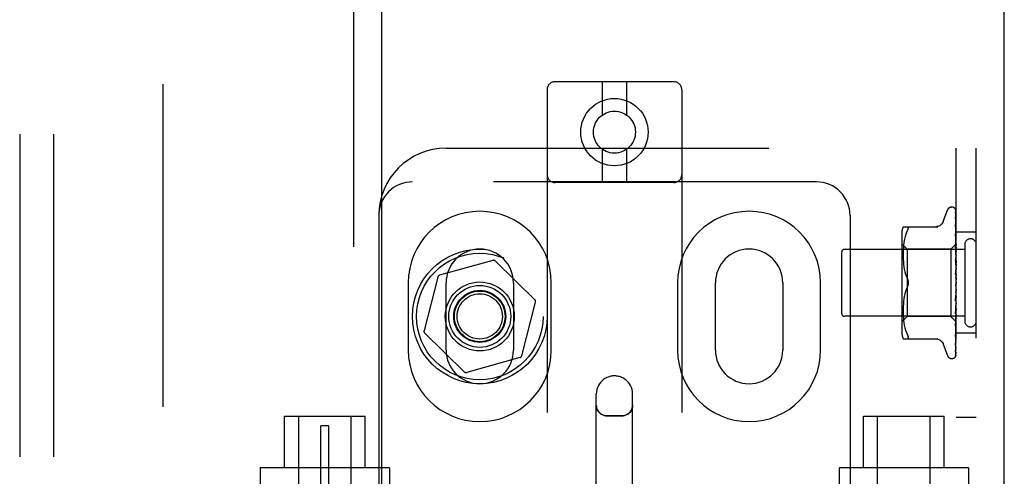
# Model space of a CAD drawing. Header units: inches. Extents: x 0 to 218, y 0 to 141.
# Tile 50 of 114: x 93.54 to 97.2, y 53.95 to 55.65. Entities that reach past the tile are written whole.
import ezdxf

# ---------------------------------------------------------------- set-up
doc = ezdxf.new("R2010")
doc.units = ezdxf.units.IN
doc.header["$LTSCALE"] = 11.987179
doc.header["$MEASUREMENT"] = 0
doc.linetypes.add('HIDDEN', pattern=[0.2, 0.1, -0.1])
doc.layers.get('0').update_dxf_attribs({"linetype": 'CONTINUOUS'})
for name, color, linetype in [('DEFAULT_2', 8, 'HIDDEN'), ('DOOR_ASSEMBLY', 7, 'CONTINUOUS'), ('SUBPANEL', 7, 'CONTINUOUS')]:
    doc.layers.add(name, color=color, linetype=linetype)

msp = doc.modelspace()

# ---------------------------------------------------------------- linework, layer by layer
at = {"color": 3, "linetype": 'Continuous'}
msp.add_line((97.1974, 12.5253), (97.1974, 92.3173), dxfattribs=at)
at = {"layer": 'DEFAULT_2', "color": 8, "linetype": 'HIDDEN'}
for p, q in [((94.0724, 88.9733), (94.0724, 15.8693)), ((95.9696, 55.4185), (95.5296, 55.4185)), ((95.7046, 55.4185), (95.7046, 55.2947)), ((95.7946, 55.4185), (95.7946, 55.2947)), ((95.4996, 55.3885), (95.4996, 49.888)), ((95.9996, 55.3885), (95.9996, 49.888)), ((95.1246, 55.1713), (97.0934, 55.1713)), ((95.7046, 55.1673), (95.7046, 55.0435)), ((95.7946, 55.1673), (95.7946, 55.0435)), ((97.0184, 49.6713), (97.0184, 55.1713)), ((97.0934, 49.6713), (97.0934, 55.1713)), ((96.4996, 55.0463), (94.9996, 55.0463)), ((95.9696, 55.0435), (95.5296, 55.0435)), ((94.8746, 54.9213), (94.8746, 49.9213)), ((96.6246, 54.9213), (96.6246, 49.9213)), ((96.9708, 54.8993), (96.9862, 54.9416)), ((97.0019, 54.9525), (97.0027, 54.9525)), ((97.0157, 54.9429), (97.0176, 54.8141)), ((97.0157, 54.9337), (97.0176, 54.809)), ((97.0157, 54.9319), (97.0176, 54.8089)), ((97.0157, 54.9154), (97.0157, 54.915)), ((97.0157, 54.915), (97.0176, 54.7989)), ((97.0157, 54.9121), (97.0176, 54.7987)), ((97.0157, 54.8875), (97.0157, 54.8874)), ((97.0165, 54.8815), (97.0157, 54.8875)), ((97.0157, 54.8874), (97.0176, 54.7842)), ((97.0157, 54.8836), (97.0176, 54.7839)), ((97.0158, 54.8833), (97.0157, 54.8836)), ((97.0174, 54.8744), (97.0165, 54.8815)), ((96.8164, 54.8509), (96.8164, 54.4917)), ((96.8219, 54.8796), (96.9511, 54.8796)), ((96.8306, 54.8478), (96.8281, 54.8384)), ((96.8337, 54.8566), (96.8306, 54.8477)), ((96.8337, 54.8566), (96.8373, 54.865)), ((96.8373, 54.865), (96.8386, 54.8678)), ((96.8395, 54.8702), (96.8386, 54.8678)), ((97.0157, 54.852), (97.0157, 54.8521)), ((97.0157, 54.8521), (97.0176, 54.7654)), ((97.0169, 54.8407), (97.0157, 54.8519)), ((97.0157, 54.8473), (97.0176, 54.765)), ((97.0934, 54.8588), (97.0184, 54.8588)), ((96.8364, 54.7965), (96.8164, 54.8165)), ((96.8235, 54.81), (96.8227, 54.801)), ((96.8246, 54.8193), (96.8235, 54.8099)), ((96.8261, 54.8289), (96.8246, 54.8193)), ((96.8281, 54.8384), (96.8261, 54.8288)), ((97.0184, 54.8155), (96.9994, 54.7965)), ((97.0158, 54.8099), (97.0157, 54.8102)), ((97.0157, 54.8102), (97.0176, 54.7431)), ((97.0174, 54.7929), (97.0158, 54.8099)), ((97.0178, 54.8326), (97.0169, 54.8407)), ((97.0176, 54.8141), (97.0176, 54.8142)), ((97.0176, 54.8141), (97.0176, 54.8141)), ((97.0184, 54.812), (97.0176, 54.809)), ((97.0176, 54.8089), (97.0176, 54.809)), ((97.0176, 54.809), (97.0176, 54.8089)), ((97.0184, 54.8263), (97.0178, 54.8326)), ((97.0504, 54.8133), (97.0504, 54.5293)), ((96.5934, 54.7853), (96.5934, 54.5573)), ((97.0504, 54.7953), (96.6034, 54.7953)), ((96.822, 54.7841), (96.8219, 54.7756)), ((96.8219, 54.7758), (96.822, 54.7672)), ((96.8223, 54.7924), (96.822, 54.7839)), ((96.8227, 54.8011), (96.8222, 54.7923)), ((96.9994, 54.7965), (96.8364, 54.7965)), ((96.8364, 54.7965), (96.8364, 54.546)), ((96.9994, 54.7965), (96.9994, 54.546)), ((97.0157, 54.8047), (97.0176, 54.7427)), ((97.0184, 54.7818), (97.0174, 54.7929)), ((97.0184, 54.8034), (97.0176, 54.799)), ((97.0176, 54.7987), (97.0176, 54.799)), ((97.0176, 54.7989), (97.0176, 54.7987)), ((97.0184, 54.7951), (97.0176, 54.7987)), ((97.0184, 54.7901), (97.0176, 54.7842)), ((97.0176, 54.7842), (97.0176, 54.7839)), ((97.0176, 54.7839), (97.0176, 54.7842)), ((97.0184, 54.7788), (97.0176, 54.7839)), ((97.0184, 54.7725), (97.0176, 54.7655)), ((95.2979, 54.7544), (95.1005, 54.6993)), ((95.454, 54.6085), (95.3076, 54.752)), ((96.822, 54.7674), (96.8222, 54.7586)), ((96.8222, 54.7588), (96.8227, 54.7497)), ((96.8227, 54.7499), (96.8235, 54.7406)), ((96.8235, 54.7408), (96.8246, 54.7313)), ((97.0158, 54.7629), (97.0157, 54.7632)), ((97.0157, 54.7632), (97.0176, 54.7182)), ((97.0157, 54.7572), (97.0176, 54.7177)), ((97.0158, 54.7629), (97.0184, 54.7334)), ((97.0176, 54.765), (97.0176, 54.7655)), ((97.0176, 54.7654), (97.0176, 54.7651)), ((97.0184, 54.7587), (97.0176, 54.7651)), ((97.0184, 54.7512), (97.0176, 54.7433)), ((97.0176, 54.743), (97.0176, 54.7433)), ((97.0176, 54.7431), (97.0176, 54.7428)), ((97.0176, 54.7427), (97.0176, 54.743)), ((97.0184, 54.7354), (97.0176, 54.7428)), ((96.8246, 54.7315), (96.8261, 54.7219)), ((96.8261, 54.7221), (96.8281, 54.7126)), ((96.8281, 54.7126), (96.8306, 54.7033)), ((96.8306, 54.7034), (96.8337, 54.6945)), ((97.0158, 54.7127), (97.0184, 54.6827)), ((97.0158, 54.7062), (97.0168, 54.6981)), ((97.0184, 54.727), (97.0176, 54.7185)), ((97.0176, 54.7177), (97.0176, 54.7185)), ((97.0176, 54.7182), (97.0176, 54.718)), ((97.0184, 54.7097), (97.0176, 54.718)), ((97.0184, 54.7008), (97.0176, 54.692)), ((94.984, 54.6713), (94.984, 54.4213)), ((95.0935, 54.6922), (95.0425, 54.4937)), ((95.1246, 54.4213), (95.1246, 54.6713)), ((95.3746, 54.6713), (95.3746, 54.4213)), ((95.5153, 54.4213), (95.5153, 54.6713)), ((95.984, 54.6713), (95.984, 54.4213)), ((96.1246, 54.4213), (96.1246, 54.6713)), ((96.3746, 54.6713), (96.3746, 54.4213)), ((96.5153, 54.4213), (96.5153, 54.6713)), ((96.8336, 54.6945), (96.8373, 54.6859)), ((97.0176, 54.666), (97.0168, 54.665)), ((97.0175, 54.6659), (97.0176, 54.666)), ((97.0184, 54.6736), (97.0176, 54.6647)), ((97.0176, 54.666), (97.0177, 54.6661)), ((97.0184, 54.6553), (97.0176, 54.6642)), ((97.0184, 54.6678), (97.0182, 54.6674)), ((96.8281, 54.63), (96.8261, 54.6205)), ((96.8306, 54.6393), (96.8281, 54.63)), ((96.8336, 54.6481), (96.8373, 54.6567)), ((97.0176, 54.6375), (97.0157, 54.6043)), ((97.0176, 54.6381), (97.0158, 54.6105)), ((97.0158, 54.6045), (97.0184, 54.6344)), ((97.0184, 54.6462), (97.0176, 54.6377)), ((97.0176, 54.6381), (97.0176, 54.6372)), ((97.0176, 54.6375), (97.0176, 54.6377)), ((97.0184, 54.6285), (97.0176, 54.6372)), ((95.4057, 54.4004), (95.4567, 54.5989)), ((96.8227, 54.5929), (96.8222, 54.5838)), ((96.8235, 54.602), (96.8227, 54.5927)), ((96.8246, 54.6113), (96.8235, 54.6018)), ((96.8261, 54.6207), (96.8246, 54.6111)), ((97.0176, 54.6121), (97.0157, 54.5611)), ((97.0176, 54.6116), (97.0157, 54.5554)), ((97.0157, 54.6043), (97.0158, 54.6045)), ((97.0176, 54.5884), (97.0157, 54.5159)), ((97.0176, 54.588), (97.0157, 54.5107)), ((97.0184, 54.6198), (97.0176, 54.6119)), ((97.0176, 54.6121), (97.0176, 54.6114)), ((97.0176, 54.6116), (97.0176, 54.6119)), ((97.0184, 54.6032), (97.0176, 54.6114)), ((97.0184, 54.5952), (97.0176, 54.5883)), ((97.0176, 54.5884), (97.0176, 54.5878)), ((97.0176, 54.588), (97.0176, 54.5883)), ((97.0184, 54.5803), (97.0176, 54.5878)), ((96.822, 54.5754), (96.8219, 54.5668)), ((96.8219, 54.567), (96.822, 54.5585)), ((96.8222, 54.584), (96.822, 54.5752)), ((96.822, 54.5586), (96.8223, 54.5501)), ((97.0176, 54.5677), (97.0157, 54.4763)), ((97.0176, 54.5673), (97.0157, 54.4719)), ((97.0157, 54.5554), (97.0158, 54.5556)), ((97.0158, 54.5557), (97.0184, 54.5846)), ((97.0184, 54.5734), (97.0176, 54.5676)), ((97.0176, 54.5677), (97.0176, 54.5673)), ((97.0176, 54.5673), (97.0176, 54.5676)), ((97.0184, 54.5608), (97.0176, 54.5673)), ((97.0184, 54.5551), (97.0176, 54.5507)), ((97.0504, 54.5473), (96.6034, 54.5473)), ((96.8364, 54.546), (96.8164, 54.526)), ((96.8222, 54.5503), (96.8227, 54.5415)), ((96.8227, 54.5416), (96.8235, 54.5326)), ((96.8235, 54.5327), (96.8246, 54.5233)), ((96.8246, 54.5233), (96.8261, 54.5137)), ((96.9994, 54.546), (96.8364, 54.546)), ((97.0176, 54.5278), (96.9994, 54.546)), ((97.0176, 54.5508), (97.0157, 54.4437)), ((97.0176, 54.5505), (97.0157, 54.4403)), ((97.0176, 54.5382), (97.0157, 54.4194)), ((97.0176, 54.538), (97.0157, 54.4171)), ((97.0176, 54.5305), (97.0157, 54.4031)), ((97.0174, 54.5272), (97.0184, 54.5379)), ((97.0176, 54.5508), (97.0176, 54.5504)), ((97.0176, 54.5505), (97.0176, 54.5507)), ((97.0184, 54.5452), (97.0176, 54.5504)), ((97.0184, 54.541), (97.0176, 54.5382)), ((97.0176, 54.5382), (97.0176, 54.538)), ((97.0176, 54.538), (97.0176, 54.5382)), ((97.0184, 54.5342), (97.0176, 54.538)), ((97.0176, 54.5304), (97.0176, 54.5305)), ((97.0176, 54.5305), (97.0176, 54.5303)), ((97.0184, 54.5271), (97.0176, 54.5278)), ((97.0176, 54.5278), (97.0176, 54.5278)), ((95.0452, 54.4841), (95.1916, 54.3406)), ((96.8261, 54.5138), (96.8281, 54.5042)), ((96.8281, 54.5042), (96.8306, 54.4948)), ((96.8306, 54.4949), (96.8337, 54.486)), ((96.8337, 54.486), (96.8373, 54.4775)), ((97.0157, 54.5107), (97.0158, 54.5109)), ((97.0169, 54.4825), (97.0178, 54.4901)), ((97.0178, 54.4901), (97.0184, 54.496)), ((97.0934, 54.4838), (97.0184, 54.4838)), ((96.8219, 54.463), (96.9511, 54.463)), ((96.8386, 54.4631), (96.8373, 54.463)), ((96.9708, 54.4433), (96.9862, 54.401)), ((97.0157, 54.4719), (97.0157, 54.472)), ((97.0157, 54.4401), (97.0165, 54.4455)), ((97.0157, 54.4437), (97.0157, 54.4435)), ((97.0157, 54.4194), (97.0156, 54.4186)), ((97.0157, 54.4403), (97.0157, 54.4402)), ((97.0157, 54.4402), (97.0157, 54.4401)), ((97.0157, 54.4171), (97.0157, 54.4164)), ((95.3987, 54.3932), (95.2013, 54.3381)), ((97.0019, 54.39), (97.0027, 54.39)), ((97.0141, 54.3946), (97.0141, 54.3946)), ((95.6821, 53.1483), (95.6821, 54.2579)), ((95.8171, 53.1483), (95.8171, 54.2579)), ((94.5246, 54.1763), (94.8246, 54.1763)), ((94.5246, 53.9833), (94.5246, 54.1763)), ((94.5771, 53.7338), (94.5771, 54.1763)), ((94.7721, 53.7338), (94.7721, 54.1763)), ((94.8246, 53.9833), (94.8246, 54.1763)), ((95.7221, 54.1772), (95.7771, 54.1772)), ((96.6746, 54.1763), (96.9746, 54.1763)), ((96.6746, 53.9833), (96.6746, 54.1763)), ((96.7271, 53.7338), (96.7271, 54.1763)), ((96.9221, 53.7338), (96.9221, 54.1763)), ((96.9746, 53.9833), (96.9746, 54.1763)), ((97.0934, 54.1713), (97.0184, 54.1713)), ((94.6896, 54.1403), (94.6596, 54.1403)), ((94.6596, 53.8903), (94.6596, 54.1403)), ((94.6896, 53.8903), (94.6896, 54.1403)), ((94.9146, 53.9833), (94.4346, 53.9833)), ((94.4346, 53.9833), (94.4346, 53.7338)), ((94.9146, 53.9833), (94.9146, 53.9213)), ((97.0646, 53.9833), (96.5846, 53.9833)), ((96.5846, 53.9833), (96.5846, 53.9213)), ((97.0646, 53.9833), (97.0646, 53.7338))]:
    msp.add_line(p, q, dxfattribs=at)
for points in [[(97.015, 54.9452), (97.015, 54.9452), (97.0149, 54.9452), (97.0149, 54.9452), (97.015, 54.9451), (97.0152, 54.9448), (97.0153, 54.9444), (97.0155, 54.9439), (97.0156, 54.9434), (97.0157, 54.9428), (97.0157, 54.9423)], [(97.015, 54.9457), (97.0152, 54.9453), (97.0154, 54.9448), (97.0156, 54.9442), (97.0157, 54.9436), (97.0157, 54.9429)], [(97.0184, 54.9391), (97.0183, 54.9393), (97.018, 54.94), (97.0178, 54.9406), (97.0175, 54.9412), (97.0172, 54.9418), (97.0169, 54.9424), (97.0166, 54.9429), (97.0163, 54.9433), (97.016, 54.9438), (97.0157, 54.9442), (97.0154, 54.9445), (97.015, 54.9452)], [(97.0184, 54.9359), (97.018, 54.9375), (97.0176, 54.9391), (97.0171, 54.9406), (97.0166, 54.9421), (97.0161, 54.9435), (97.0155, 54.9448), (97.0151, 54.9456)], [(97.0156, 54.9331), (97.0156, 54.9332), (97.0155, 54.9333), (97.0155, 54.9334), (97.0155, 54.9333), (97.0156, 54.933), (97.0157, 54.9327), (97.0157, 54.9322), (97.0157, 54.9319)], [(97.0156, 54.9348), (97.0156, 54.9346), (97.0157, 54.9341), (97.0157, 54.9337)], [(97.0184, 54.9209), (97.0181, 54.9227), (97.0177, 54.9249), (97.0173, 54.9272), (97.0169, 54.9293), (97.0164, 54.9314), (97.0159, 54.9334), (97.0156, 54.9348)], [(97.0159, 54.9326), (97.0157, 54.9329), (97.0156, 54.9331)], [(97.0184, 54.9274), (97.0183, 54.9276), (97.018, 54.9283), (97.0178, 54.9289), (97.0175, 54.9296), (97.0172, 54.9302), (97.0169, 54.9307), (97.0166, 54.9313), (97.0164, 54.9318), (97.0159, 54.9326)], [(97.0184, 54.9415), (97.018, 54.9425), (97.0176, 54.9433), (97.0175, 54.9435)], [(96.9707, 54.8988), (96.9699, 54.8969), (96.9682, 54.8936), (96.9661, 54.8906), (96.9635, 54.8878), (96.9607, 54.8854), (96.9575, 54.8834), (96.9541, 54.8817), (96.9506, 54.8806), (96.9469, 54.8799), (96.9433, 54.8796)], [(97.0184, 54.8971), (97.0181, 54.8991), (97.0177, 54.902), (97.0173, 54.9049), (97.0169, 54.9078), (97.0165, 54.9106), (97.016, 54.9135), (97.0157, 54.9154)], [(97.0157, 54.9125), (97.0157, 54.9125), (97.0157, 54.9126), (97.0157, 54.9125), (97.0157, 54.9123), (97.0157, 54.9121)], [(97.0163, 54.9112), (97.0161, 54.9117), (97.0159, 54.9121), (97.0158, 54.9124), (97.0157, 54.9125)], [(97.0184, 54.8772), (97.0181, 54.8778), (97.0178, 54.8787), (97.0174, 54.8795), (97.0171, 54.8803), (97.0168, 54.881), (97.0165, 54.8817), (97.0162, 54.8823), (97.016, 54.8828), (97.0158, 54.8832), (97.0158, 54.8833)], [(97.0184, 54.9065), (97.0182, 54.907), (97.0179, 54.9078), (97.0175, 54.9086), (97.0172, 54.9093), (97.0169, 54.91), (97.0163, 54.9112)], [(96.8373, 54.8796), (96.8386, 54.8794), (96.8395, 54.8789), (96.8402, 54.8781), (96.8406, 54.877), (96.8407, 54.8757)], [(96.8395, 54.8702), (96.8402, 54.8723), (96.8406, 54.8742), (96.8407, 54.8757)], [(97.0169, 54.8439), (97.0166, 54.8446), (97.0163, 54.8453), (97.0161, 54.8459), (97.0159, 54.8464), (97.0158, 54.8468), (97.0158, 54.8471), (97.0157, 54.8473)], [(97.0184, 54.8405), (97.0182, 54.8409), (97.0179, 54.8417), (97.0175, 54.8425), (97.0169, 54.8439)], [(97.0184, 54.8652), (97.0181, 54.8674), (97.0174, 54.8744)], [(97.0184, 54.8155), (97.0182, 54.8152), (97.018, 54.8149), (97.0178, 54.8145), (97.0176, 54.8142)], [(97.0184, 54.8152), (97.0181, 54.8149), (97.0179, 54.8146), (97.0177, 54.8144), (97.0176, 54.8142), (97.0176, 54.8141), (97.0176, 54.8141)], [(97.0184, 54.8145), (97.0181, 54.8143), (97.0179, 54.8142), (97.0177, 54.8141), (97.0176, 54.8141), (97.0176, 54.8141), (97.0176, 54.8141)], [(97.0184, 54.8137), (97.0182, 54.8139), (97.018, 54.814), (97.0178, 54.8141), (97.0176, 54.8141)], [(97.0184, 54.8106), (97.0181, 54.8102), (97.0179, 54.8098), (97.0177, 54.8095), (97.0176, 54.8093), (97.0176, 54.809), (97.0176, 54.809)], [(97.0184, 54.8087), (97.0181, 54.8086), (97.0179, 54.8086), (97.0177, 54.8086), (97.0176, 54.8087), (97.0176, 54.8089)], [(97.0184, 54.8068), (97.0182, 54.8074), (97.018, 54.8079), (97.0178, 54.8084), (97.0176, 54.8089)], [(97.0177, 54.7993), (97.017, 54.8008), (97.0166, 54.8016), (97.0163, 54.8023), (97.0161, 54.803), (97.0159, 54.8036), (97.0158, 54.8041), (97.0157, 54.8046), (97.0157, 54.8047)], [(97.0184, 54.801), (97.0181, 54.8005), (97.0179, 54.8001), (97.0177, 54.7997), (97.0176, 54.7993), (97.0176, 54.799), (97.0176, 54.7989)], [(97.0184, 54.7979), (97.0181, 54.798), (97.0179, 54.7981), (97.0177, 54.7982), (97.0176, 54.7984), (97.0176, 54.7987)], [(97.0184, 54.7867), (97.0181, 54.7862), (97.0179, 54.7856), (97.0177, 54.7851), (97.0176, 54.7847), (97.0176, 54.7843), (97.0176, 54.7842)], [(97.0184, 54.7826), (97.0181, 54.7827), (97.0179, 54.7829), (97.0177, 54.7832), (97.0176, 54.7835), (97.0176, 54.7839)], [(97.0184, 54.7978), (97.018, 54.7986), (97.0177, 54.7993)], [(97.0184, 54.7506), (97.0183, 54.7508), (97.018, 54.7514), (97.0177, 54.752), (97.0173, 54.7526), (97.017, 54.7532), (97.0167, 54.7539), (97.0164, 54.7545), (97.0161, 54.7552), (97.0159, 54.7559), (97.0158, 54.7566), (97.0157, 54.7572)], [(97.0184, 54.7683), (97.0181, 54.7677), (97.0179, 54.7671), (97.0177, 54.7665), (97.0176, 54.766), (97.0176, 54.7655), (97.0176, 54.7654)], [(97.0184, 54.7632), (97.0181, 54.7635), (97.0179, 54.7638), (97.0177, 54.7641), (97.0176, 54.7645), (97.0176, 54.765)], [(97.0184, 54.7463), (97.0181, 54.7457), (97.0179, 54.7451), (97.0177, 54.7445), (97.0176, 54.7439), (97.0176, 54.7433), (97.0176, 54.7431)], [(97.0184, 54.7405), (97.0181, 54.7408), (97.0179, 54.7412), (97.0178, 54.7416), (97.0177, 54.7421), (97.0176, 54.7425), (97.0176, 54.7427)], [(97.0184, 54.7009), (97.0183, 54.701), (97.018, 54.7014), (97.0178, 54.7018), (97.0175, 54.7021), (97.0173, 54.7025), (97.017, 54.703), (97.0167, 54.7034), (97.0165, 54.704), (97.0162, 54.7045), (97.016, 54.7052), (97.0158, 54.7058), (97.0158, 54.7063)], [(97.0168, 54.6981), (97.0174, 54.693), (97.0176, 54.6908)], [(97.0184, 54.7216), (97.0181, 54.721), (97.0179, 54.7204), (97.0177, 54.7198), (97.0176, 54.7191), (97.0176, 54.7185), (97.0176, 54.7182)], [(97.0184, 54.7153), (97.0181, 54.7158), (97.0179, 54.7162), (97.0177, 54.7168), (97.0176, 54.7173), (97.0176, 54.7177)], [(96.8373, 54.6859), (96.8379, 54.6846), (96.8384, 54.6833), (96.8389, 54.6819), (96.8394, 54.6804)], [(96.8407, 54.6713), (96.8406, 54.6737), (96.8404, 54.6761), (96.8399, 54.6786), (96.8392, 54.6811), (96.8383, 54.6835), (96.8373, 54.6859)], [(96.8373, 54.6567), (96.8383, 54.6591), (96.8392, 54.6615), (96.8399, 54.664), (96.8404, 54.6665), (96.8406, 54.6689), (96.8407, 54.6713)], [(96.8407, 54.6713), (96.8407, 54.6694), (96.8405, 54.6675), (96.8402, 54.6655), (96.8398, 54.6636), (96.8393, 54.6618), (96.8387, 54.66), (96.838, 54.6583), (96.8373, 54.6567)], [(96.8398, 54.6789), (96.8401, 54.6774), (96.8404, 54.6759), (96.8406, 54.6743), (96.8407, 54.6728), (96.8407, 54.6713)], [(97.0168, 54.665), (97.0166, 54.6647), (97.0164, 54.6643), (97.0162, 54.6638), (97.016, 54.6633), (97.0159, 54.6627), (97.0158, 54.6621), (97.0157, 54.6615), (97.0158, 54.6609)], [(97.0182, 54.6674), (97.018, 54.667), (97.0178, 54.6665), (97.0175, 54.6661), (97.0173, 54.6657), (97.017, 54.6653), (97.0168, 54.665)], [(97.0168, 54.665), (97.0169, 54.6651), (97.017, 54.6652), (97.017, 54.6653), (97.0171, 54.6654), (97.0172, 54.6655), (97.0173, 54.6656), (97.0173, 54.6657), (97.0174, 54.6657), (97.0174, 54.6658), (97.0175, 54.6658), (97.0175, 54.6659)], [(97.0184, 54.6951), (97.0181, 54.6945), (97.0179, 54.6939), (97.0177, 54.6933), (97.0176, 54.6927), (97.0176, 54.6921), (97.0176, 54.6914)], [(97.0176, 54.6908), (97.0176, 54.6914), (97.0176, 54.692)], [(97.0184, 54.6885), (97.0181, 54.689), (97.0179, 54.6896), (97.0177, 54.6902), (97.0176, 54.6908)], [(97.0182, 54.6674), (97.0181, 54.6672), (97.0179, 54.6666), (97.0177, 54.666), (97.0176, 54.6654), (97.0176, 54.6648), (97.0176, 54.6642)], [(97.0184, 54.6611), (97.0181, 54.6617), (97.0179, 54.6623), (97.0177, 54.6629), (97.0176, 54.6635), (97.0176, 54.6641), (97.0176, 54.6647)], [(97.0177, 54.6661), (97.0178, 54.6661), (97.0178, 54.6662), (97.0179, 54.6663), (97.018, 54.6665), (97.0182, 54.6667), (97.0183, 54.6668), (97.0184, 54.667)], [(96.8373, 54.6567), (96.8337, 54.6481), (96.8306, 54.6392)], [(97.0184, 54.6405), (97.0181, 54.6401), (97.0179, 54.6395), (97.0177, 54.639), (97.0176, 54.6384), (97.0176, 54.6381)], [(97.0184, 54.6341), (97.0181, 54.6347), (97.0179, 54.6353), (97.0177, 54.6359), (97.0176, 54.6365), (97.0176, 54.6371), (97.0176, 54.6375)], [(97.0158, 54.6105), (97.0158, 54.6106), (97.0158, 54.6113), (97.016, 54.6119), (97.0162, 54.6126), (97.0165, 54.6132), (97.0168, 54.6138), (97.0171, 54.6143), (97.0174, 54.6149), (97.018, 54.6159)], [(97.0184, 54.6144), (97.0181, 54.614), (97.0179, 54.6136), (97.0177, 54.6131), (97.0176, 54.6126), (97.0176, 54.6121)], [(97.0184, 54.6084), (97.0181, 54.609), (97.0179, 54.6096), (97.0177, 54.6102), (97.0176, 54.6108), (97.0176, 54.6114), (97.0176, 54.6116)], [(97.0184, 54.5904), (97.0181, 54.5901), (97.0179, 54.5897), (97.0177, 54.5893), (97.0176, 54.5888), (97.0176, 54.5884)], [(97.0184, 54.5849), (97.0181, 54.5855), (97.0179, 54.5861), (97.0177, 54.5867), (97.0176, 54.5873), (97.0176, 54.5878), (97.0176, 54.588)], [(97.018, 54.6159), (97.0182, 54.6164), (97.0184, 54.6166)], [(97.0157, 54.5611), (97.0157, 54.5612), (97.0158, 54.5618), (97.0159, 54.5624), (97.0162, 54.5631), (97.0164, 54.5638), (97.0167, 54.5646), (97.0171, 54.5653)], [(97.0171, 54.5653), (97.0178, 54.5666), (97.0181, 54.5673), (97.0184, 54.5679)], [(97.0184, 54.5692), (97.0181, 54.569), (97.0179, 54.5688), (97.0177, 54.5685), (97.0176, 54.5681), (97.0176, 54.5677)], [(97.0184, 54.5646), (97.0181, 54.5652), (97.0179, 54.5658), (97.0177, 54.5663), (97.0176, 54.5668), (97.0176, 54.5672), (97.0176, 54.5673)], [(97.0184, 54.5518), (97.0181, 54.5517), (97.0179, 54.5516), (97.0177, 54.5514), (97.0176, 54.5511), (97.0176, 54.5508)], [(97.0176, 54.5278), (97.0157, 54.3987), (97.0157, 54.3983), (97.0157, 54.3979), (97.0156, 54.3975), (97.0155, 54.3972), (97.0154, 54.3968), (97.0153, 54.3965), (97.0151, 54.3962), (97.015, 54.3959), (97.0148, 54.3956), (97.0147, 54.3953), (97.0145, 54.3951), (97.0143, 54.3949), (97.0142, 54.3947), (97.0141, 54.3946), (97.0141, 54.3946), (97.0141, 54.3946)], [(97.0157, 54.5159), (97.0158, 54.5162), (97.0158, 54.5167), (97.016, 54.5172), (97.0162, 54.5179), (97.0165, 54.5186), (97.0169, 54.5194)], [(97.0158, 54.5109), (97.0161, 54.5141), (97.0174, 54.5272)], [(97.0169, 54.5194), (97.0176, 54.521), (97.018, 54.5218), (97.0183, 54.5226), (97.0184, 54.5228)], [(97.0184, 54.5482), (97.0181, 54.5487), (97.0179, 54.5492), (97.0177, 54.5496), (97.0176, 54.5501), (97.0176, 54.5504), (97.0176, 54.5505)], [(97.0184, 54.5387), (97.0181, 54.5387), (97.0179, 54.5387), (97.0177, 54.5386), (97.0176, 54.5384), (97.0176, 54.5382)], [(97.0184, 54.5362), (97.0181, 54.5366), (97.0179, 54.537), (97.0177, 54.5374), (97.0176, 54.5377), (97.0176, 54.538), (97.0176, 54.538)], [(97.0184, 54.5317), (97.0182, 54.5313), (97.018, 54.531), (97.0178, 54.5307), (97.0176, 54.5305)], [(97.0184, 54.5303), (97.0181, 54.5305), (97.0179, 54.5306), (97.0177, 54.5306), (97.0176, 54.5306), (97.0176, 54.5305)], [(97.0184, 54.5291), (97.0181, 54.5294), (97.0179, 54.5297), (97.0177, 54.53), (97.0176, 54.5302), (97.0176, 54.5304), (97.0176, 54.5304)], [(97.0184, 54.5282), (97.0182, 54.5287), (97.018, 54.5292), (97.0178, 54.5298), (97.0176, 54.5303)], [(97.0184, 54.5273), (97.0182, 54.5274), (97.018, 54.5275), (97.0178, 54.5276), (97.0176, 54.5278)], [(97.0157, 54.472), (97.0161, 54.4747), (97.0169, 54.4825)], [(97.0157, 54.4763), (97.0157, 54.4764), (97.0158, 54.4766), (97.0159, 54.4769), (97.016, 54.4774), (97.0163, 54.478), (97.0165, 54.4786), (97.0168, 54.4793), (97.0175, 54.4808)], [(97.0175, 54.4808), (97.0178, 54.4816), (97.0182, 54.4824), (97.0184, 54.4829)], [(96.8373, 54.4775), (96.8386, 54.4748), (96.8395, 54.4723), (96.8402, 54.4702), (96.8406, 54.4684), (96.8407, 54.4669)], [(96.8386, 54.4631), (96.8395, 54.4637), (96.8402, 54.4645), (96.8406, 54.4656), (96.8407, 54.4669)], [(96.9433, 54.463), (96.9469, 54.4627), (96.9506, 54.462), (96.9541, 54.4609), (96.9575, 54.4592), (96.9607, 54.4572), (96.9635, 54.4547), (96.9661, 54.452), (96.9682, 54.4489), (96.9699, 54.4457), (96.9707, 54.4438)], [(97.0157, 54.4435), (97.0157, 54.4436), (97.0158, 54.4438), (97.0159, 54.4441), (97.0161, 54.4445), (97.0163, 54.4451), (97.0166, 54.4457), (97.0169, 54.4463), (97.0173, 54.4471), (97.0176, 54.4478), (97.018, 54.4487), (97.0183, 54.4496), (97.0184, 54.4498)], [(97.0165, 54.4455), (97.0169, 54.4487), (97.0173, 54.452), (97.0178, 54.4552), (97.0181, 54.4584), (97.0184, 54.4605)], [(97.0154, 54.4014), (97.0158, 54.4025), (97.0163, 54.4041), (97.0168, 54.4058), (97.0172, 54.4076), (97.0177, 54.4094), (97.0181, 54.4114), (97.0184, 54.413)], [(97.0156, 54.4186), (97.0156, 54.4186), (97.0156, 54.4185), (97.0156, 54.4186), (97.0157, 54.4188), (97.0159, 54.4191), (97.0161, 54.4195), (97.0166, 54.4206)], [(97.0157, 54.4164), (97.016, 54.418), (97.0164, 54.4205), (97.0169, 54.4229), (97.0173, 54.4255), (97.0177, 54.428), (97.0181, 54.4307), (97.0184, 54.4325)], [(97.016, 54.4034), (97.0163, 54.4039), (97.0166, 54.4044), (97.0169, 54.405), (97.0173, 54.4056), (97.0176, 54.4062), (97.0179, 54.4069), (97.0182, 54.4076), (97.0184, 54.4082)], [(97.0166, 54.4206), (97.0169, 54.4212), (97.0172, 54.4218), (97.0175, 54.4225), (97.0178, 54.4232), (97.0181, 54.4239), (97.0184, 54.4246)], [(97.0139, 54.3944), (97.0148, 54.3952), (97.0156, 54.3964), (97.0163, 54.3975), (97.0169, 54.3987), (97.0175, 54.3999), (97.0179, 54.4012), (97.0184, 54.4028)], [(97.0141, 54.3946), (97.0142, 54.3947), (97.0144, 54.3949)], [(97.0144, 54.3949), (97.0145, 54.395), (97.0146, 54.3952), (97.0148, 54.3953), (97.0149, 54.3955), (97.0151, 54.3957), (97.0153, 54.3958), (97.0154, 54.396), (97.0156, 54.3963), (97.0158, 54.3965), (97.0159, 54.3967), (97.0161, 54.397), (97.0163, 54.3972), (97.0165, 54.3975), (97.0167, 54.3978), (97.0168, 54.398), (97.017, 54.3983), (97.0172, 54.3986), (97.0174, 54.3989), (97.0175, 54.3993), (97.0177, 54.3996), (97.0178, 54.3999), (97.018, 54.4003), (97.0182, 54.4007), (97.0183, 54.401), (97.0184, 54.4013)], [(97.0157, 54.4043), (97.0157, 54.4038), (97.0156, 54.4033), (97.0155, 54.4028), (97.0154, 54.4025), (97.0153, 54.4023), (97.0153, 54.4022)], [(97.0153, 54.4022), (97.0153, 54.4022), (97.0153, 54.4022), (97.0154, 54.4024), (97.0156, 54.4026), (97.016, 54.4034)], [(97.0157, 54.4031), (97.0157, 54.4025), (97.0156, 54.4019), (97.0155, 54.4014), (97.0155, 54.4014)], [(95.8171, 54.2579), (95.8165, 54.2667), (95.8149, 54.275), (95.8124, 54.2827), (95.8093, 54.2895), (95.8057, 54.2954), (95.8019, 54.3005), (95.7979, 54.305), (95.7937, 54.309), (95.7894, 54.3125), (95.7849, 54.3154), (95.7806, 54.3178), (95.7764, 54.3198), (95.7723, 54.3214), (95.7684, 54.3227), (95.7646, 54.3237), (95.7611, 54.3244), (95.7577, 54.3249), (95.7545, 54.3252), (95.7515, 54.3254), (95.7485, 54.3254), (95.7456, 54.3253), (95.7426, 54.325), (95.7396, 54.3246), (95.7365, 54.3241), (95.7331, 54.3233), (95.7296, 54.3223), (95.7259, 54.3211), (95.722, 54.3195), (95.718, 54.3175), (95.7138, 54.3151), (95.7096, 54.3122), (95.7053, 54.3088), (95.7013, 54.305), (95.6973, 54.3006), (95.6936, 54.2955), (95.69, 54.2896), (95.6869, 54.2827), (95.6844, 54.2751), (95.6827, 54.2667), (95.6821, 54.2579)], [(95.6821, 54.2172), (95.6825, 54.212), (95.6835, 54.2069), (95.6852, 54.2019), (95.6875, 54.1972), (95.6904, 54.1929), (95.6939, 54.1889), (95.6978, 54.1855), (95.7021, 54.1826), (95.7068, 54.1803), (95.7118, 54.1786), (95.7169, 54.1776), (95.7221, 54.1772)], [(95.7221, 54.1766), (95.7174, 54.1768), (95.7127, 54.1777), (95.708, 54.1791), (95.7035, 54.1811), (95.6992, 54.1837), (95.6951, 54.1869), (95.6915, 54.1906), (95.6883, 54.1949), (95.6857, 54.1997), (95.6838, 54.2049), (95.6826, 54.2104), (95.6821, 54.2161)], [(95.7771, 54.1772), (95.7823, 54.1776), (95.7875, 54.1786), (95.7924, 54.1803), (95.7971, 54.1826), (95.8015, 54.1855), (95.8054, 54.1889), (95.8089, 54.1929), (95.8118, 54.1972), (95.8141, 54.2019), (95.8158, 54.2069), (95.8168, 54.212), (95.8171, 54.2172)], [(95.8171, 54.2161), (95.8167, 54.2104), (95.8155, 54.2048), (95.8135, 54.1997), (95.8109, 54.1949), (95.8078, 54.1906), (95.8041, 54.1869), (95.8001, 54.1837), (95.7958, 54.1811), (95.7912, 54.1791), (95.7866, 54.1777), (95.7819, 54.1768), (95.7771, 54.1766)]]:
    msp.add_lwpolyline(points, dxfattribs=at)
for centre, radius in [((95.7496, 55.231), 0.125), ((95.7496, 55.231), 0.078), ((95.2496, 54.5463), 0.25), ((95.2496, 54.5463), 0.235), ((95.2496, 54.5463), 0.128), ((95.2496, 54.5463), 0.115), ((95.2496, 54.5463), 0.0965), ((95.2496, 54.5463), 0.095), ((95.2496, 54.5463), 0.094), ((95.2496, 54.5463), 0.084)]:
    msp.add_circle(centre, radius, dxfattribs=at)
for centre, radius, start, end in [((95.5296, 55.3885), 0.03, 90, 180), ((95.9696, 55.3885), 0.03, 0, 90), ((95.1246, 54.9213), 0.25, 90, 180), ((95.5296, 55.0735), 0.03, 180, 270), ((95.9696, 55.0735), 0.03, 270, 360), ((94.9996, 54.9213), 0.125, 90, 180), ((96.4996, 54.9213), 0.125, 0, 90), ((95.2496, 54.6713), 0.2656, 0, 180), ((96.2496, 54.6713), 0.2656, 0, 180), ((97.0019, 54.9359), 0.0167, 90, 160), ((97.0027, 54.9359), 0.0167, 27.1488, 90), ((96.8939, 54.8509), 0.0776, 157.9239, 180), ((97.0719, 54.8133), 0.0215, 0, 180), ((95.2496, 54.6713), 0.125, 0, 180), ((96.2496, 54.6713), 0.125, 0, 180), ((96.6034, 54.7853), 0.01, 90, 180), ((95.3006, 54.7448), 0.01, 45.598, 105.5937), ((95.1032, 54.6897), 0.01, 105.5983, 165.5941), ((95.447, 54.6014), 0.01, 345.5987, 45.5935), ((96.6034, 54.5573), 0.01, 180, 270), ((97.0719, 54.5293), 0.0215, 180, 360), ((95.0522, 54.4912), 0.01, 165.5987, 225.5935), ((96.8939, 54.4917), 0.0776, 180, 202.0761), ((95.2496, 54.4213), 0.2656, 180, 360), ((95.2496, 54.4213), 0.125, 180, 360), ((96.2496, 54.4213), 0.2656, 180, 360), ((96.2496, 54.4213), 0.125, 180, 360), ((95.3961, 54.4029), 0.01, 285.5983, 345.5941), ((97.0019, 54.4067), 0.0167, 200, 270), ((97.0027, 54.4067), 0.0167, 270, 312.2353), ((95.1986, 54.3478), 0.01, 225.598, 285.5937)]:
    msp.add_arc(centre, radius, start, end, dxfattribs=at)
msp.add_ellipse((95.7496, 54.176), major_axis=(0.0675, 0), ratio=0.009135, start_param=7.434368, end_param=8.273595, dxfattribs=at)
at = {"layer": 'DOOR_ASSEMBLY', "color": 8, "linetype": 'HIDDEN'}
msp.add_line((94.7809, 89.5673), (94.7809, 15.2753), dxfattribs=at)
at = {"layer": 'DOOR_ASSEMBLY', "color": 3, "linetype": 'Continuous'}
msp.add_line((94.8849, 89.5673), (94.8849, 15.2753), dxfattribs=at)
at = {"layer": 'SUBPANEL', "color": 8, "linetype": 'HIDDEN'}
for p, q in [((93.5411, 86.39), (93.5411, 18.4525)), ((93.6661, 86.39), (93.6661, 18.4525))]:
    msp.add_line(p, q, dxfattribs=at)

doc.saveas('drawing.dxf')
